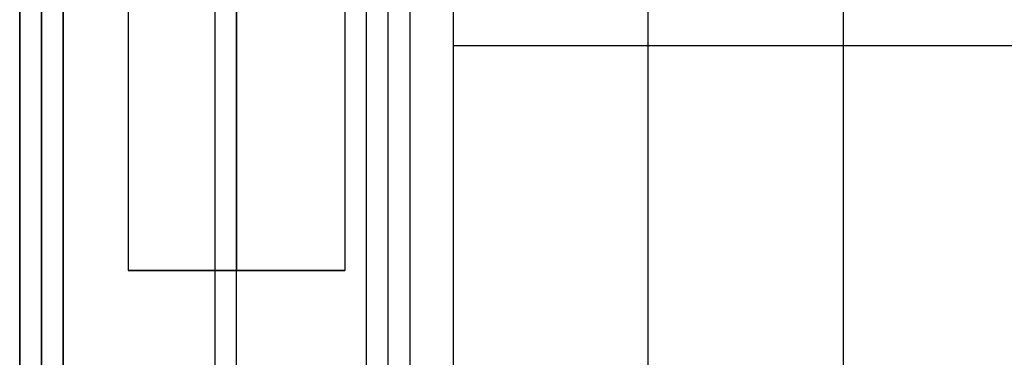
# Model space of a CAD drawing. Header units: millimetres. Extents: x -646 to 654, y -203 to 198.
# Tile 3 of 256: x -646 to -624, y 87 to 95. Entities that reach past the tile are written whole.
import ezdxf

# ---------------------------------------------------------------- set-up
doc = ezdxf.new("R2010")
doc.units = ezdxf.units.MM
doc.layers.add('Default', color=7, linetype='Continuous', true_color=0x000000)

msp = doc.modelspace()

# ---------------------------------------------------------------- linework, layer by layer
at = {"layer": 'Default'}
for p, q in [((-641.384, -194.66, 876.822), (-641.384, 134.34, 876.822)), ((-637.384, 134.34, 824.822), (-637.384, -194.66, 824.822)), ((-645.884, -194.66, 877.322), (-645.884, 133.84, 877.322)), ((-645.884, -194.66, 876.322), (-645.884, 133.84, 876.322)), ((-637.884, -194.66, 772.322), (-637.884, 133.84, 772.322)), ((-646.384, -194.66, 881.322), (-646.384, 133.34, 881.322)), ((-646.384, 133.34, 824.322), (-646.384, -194.66, 824.322)), ((-645.884, 133.34, 885.322), (-645.884, -194.66, 885.322)), ((-645.884, 133.34, 772.322), (-645.884, -194.66, 772.322)), ((-641.884, 133.34, 771.822), (-641.884, -194.66, 771.822)), ((-631.884, -188.16, 780.822), (-631.884, 125.34, 780.822)), ((-631.884, -188.16, 873.822), (-631.884, 125.34, 873.822)), ((-631.884, -188.16, 780.822), (-631.884, 125.34, 780.822)), ((-631.884, -188.16, 873.822), (-631.884, 125.34, 873.822)), ((-643.884, 89.34, 845.822), (-638.884, 89.34, 845.822)), ((-641.384, 89.34, 843.322), (-641.384, 89.34, 848.322))]:
    msp.add_line(p, q, dxfattribs=at)
for points in [[(-636.384, 134.531, 771.822), (-636.384, 114.531, 771.822), (-636.384, 94.531, 771.822)], [(-636.384, 134.531, 780.822), (-636.384, 114.531, 780.822), (-636.384, 94.531, 780.822)], [(-636.384, 134.531, 776.322), (-636.384, 114.531, 776.322), (-636.384, 94.531, 776.322)], [(-645.384, -194.66, 876.822), (-645.384, -30.16, 876.822), (-645.384, 134.34, 876.822)], [(-645.384, -194.66, 876.822), (-645.384, -30.16, 876.822), (-645.384, 134.34, 876.822)], [(-643.884, 134.34, 845.822), (-643.884, 111.84, 845.822), (-643.884, 89.34, 845.822)], [(-641.384, 134.34, 848.322), (-641.384, 111.84, 848.322), (-641.384, 89.34, 848.322)], [(-641.384, 134.34, 843.322), (-641.384, 111.84, 843.322), (-641.384, 89.34, 843.322)], [(-638.884, 134.34, 845.822), (-638.884, 111.84, 845.822), (-638.884, 89.34, 845.822)], [(-637.384, 134.34, 876.822), (-637.384, -30.16, 876.822), (-637.384, -194.66, 876.822)], [(-637.384, 134.34, 772.822), (-637.384, -30.16, 772.822), (-637.384, -194.66, 772.822)], [(-636.384, 134.34, 771.822), (-636.384, -26.41, 771.822), (-636.384, -187.16, 771.822)], [(-636.384, 134.34, 780.822), (-636.384, -26.41, 780.822), (-636.384, -187.16, 780.822)], [(-636.384, 134.34, 776.322), (-636.384, -26.41, 776.322), (-636.384, -187.16, 776.322)], [(-646.384, 133.34, 884.822), (-646.384, -30.66, 884.822), (-646.384, -194.66, 884.822)], [(-646.384, -194.66, 877.822), (-646.384, -30.66, 877.822), (-646.384, 133.34, 877.822)], [(-646.384, -194.66, 875.822), (-646.384, -30.66, 875.822), (-646.384, 133.34, 875.822)], [(-646.384, 133.34, 772.822), (-646.384, -30.66, 772.822), (-646.384, -194.66, 772.822)], [(-645.384, -194.66, 885.822), (-645.384, -30.66, 885.822), (-645.384, 133.34, 885.822)], [(-645.384, 133.34, 771.822), (-645.384, -30.66, 771.822), (-645.384, -194.66, 771.822)], [(-638.384, -194.66, 771.822), (-638.384, -30.66, 771.822), (-638.384, 133.34, 771.822)], [(-636.384, 125.34, 780.822), (-636.384, -30.91, 780.822), (-636.384, -187.16, 780.822)], [(-636.384, 125.34, 873.822), (-636.384, -30.91, 873.822), (-636.384, -187.16, 873.822)], [(-636.384, 125.34, 827.322), (-636.384, -30.91, 827.322), (-636.384, -187.16, 827.322)], [(-636.384, 125.34, 780.822), (-636.384, -30.91, 780.822), (-636.384, -187.16, 780.822)], [(-636.384, 125.34, 873.822), (-636.384, -30.91, 873.822), (-636.384, -187.16, 873.822)], [(-636.384, 125.34, 827.322), (-636.384, -30.91, 827.322), (-636.384, -187.16, 827.322)], [(-627.384, -188.16, 780.822), (-627.384, -31.41, 780.822), (-627.384, 125.34, 780.822)], [(-627.384, -188.16, 873.822), (-627.384, -31.41, 873.822), (-627.384, 125.34, 873.822)], [(-627.384, -188.16, 827.322), (-627.384, -31.41, 827.322), (-627.384, 125.34, 827.322)], [(-627.384, -188.16, 780.822), (-627.384, -31.41, 780.822), (-627.384, 125.34, 780.822)], [(-627.384, -188.16, 873.822), (-627.384, -31.41, 873.822), (-627.384, 125.34, 873.822)], [(-627.384, -188.16, 827.322), (-627.384, -31.41, 827.322), (-627.384, 125.34, 827.322)], [(-1.884, 94.531, 771.822), (-319.134, 94.531, 771.822), (-636.384, 94.531, 771.822)], [(-636.384, 94.531, 780.822), (-636.384, 94.531, 776.322), (-636.384, 94.531, 771.822)], [(-499.384, 94.531, 780.822), (-567.884, 94.531, 780.822), (-636.384, 94.531, 780.822)]]:
    msp.add_open_spline(points, degree=2, dxfattribs=at)
msp.add_rational_spline([(-638.884, 89.34, 845.822), (-638.884, 89.34, 848.322), (-641.384, 89.34, 848.322), (-643.884, 89.34, 848.322), (-643.884, 89.34, 845.822), (-643.884, 89.34, 843.322), (-641.384, 89.34, 843.322), (-638.884, 89.34, 843.322), (-638.884, 89.34, 845.822)], [1, 0.707106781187, 1, 0.707106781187, 1, 0.707106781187, 1, 0.707106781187, 1], degree=2, knots=[0, 0, 0, 5.497787, 5.497787, 10.995574, 10.995574, 16.493361, 16.493361, 21.991149, 21.991149, 21.991149], dxfattribs=at)

doc.saveas('drawing.dxf')
